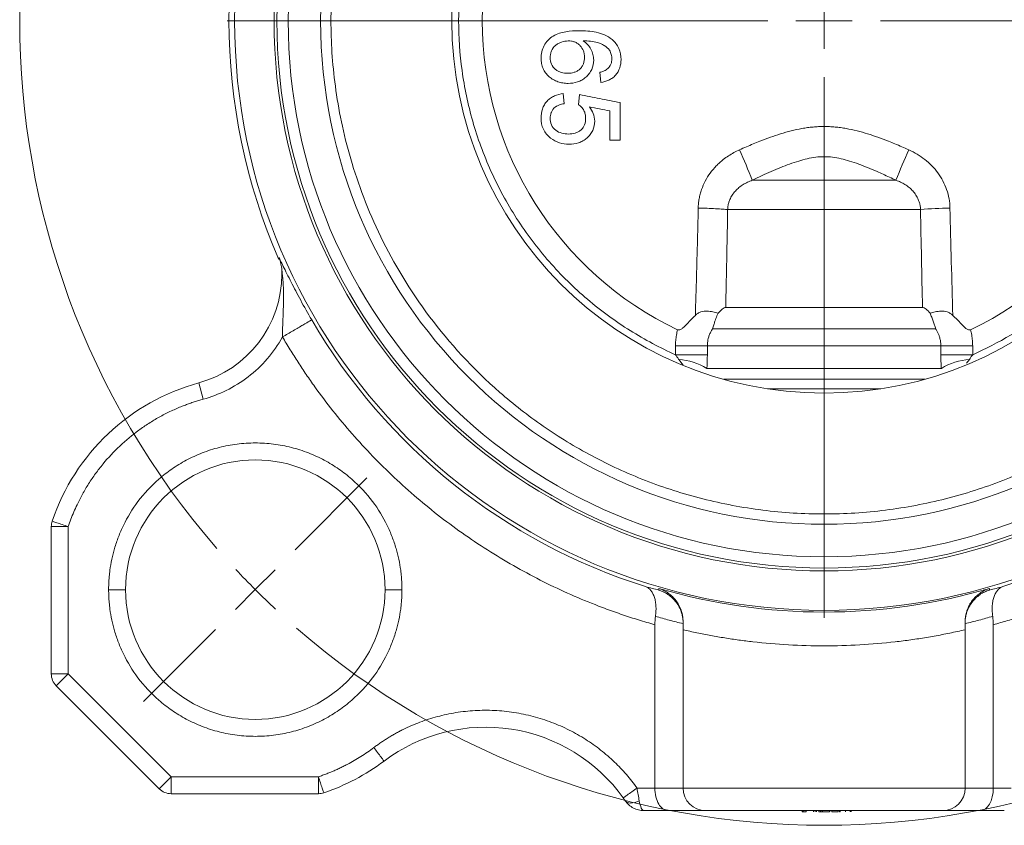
# Model space of a CAD drawing. Header units: millimetres. Extents: x 75 to 915, y -46 to 868.
# Tile 9 of 45: x 170 to 257, y 384 to 456. Entities that reach past the tile are written whole.
import ezdxf

# ---------------------------------------------------------------- set-up
doc = ezdxf.new("R2010")
doc.units = ezdxf.units.MM

# ---------------------------------------------------------------- blocks, each defined once
blk = doc.blocks.new('SW_CENTERMARKSYMBOL_2')
at = {"color": 0, "linetype": 'Continuous', "lineweight": 0}
for p, q in [((50.417, -50.417), (50.417, -47.917)), ((45.417, -50.417), (-2.5, -50.417)), ((50.417, -50.417), (47.917, -50.417)), ((50.417, -50.417), (50.417, -52.917)), ((50.417, -50.417), (52.917, -50.417)), ((55.417, -50.417), (103.333, -50.417)), ((50.417, -55.417), (50.417, -103.333)), ((3.536, -97.298), (9.899, -90.934)), ((0, -100.833), (1.768, -99.066)), ((0, -100.833), (-1.768, -102.601)), ((-3.536, -104.369), (-9.899, -110.733))]:
    blk.add_line(p, q, dxfattribs=at)
for start, end in [(139.01794, 220.98206), (222.99103, 225), (225, 227.00897), (229.01794, 310.98206)]:
    blk.add_arc((50.417, -50.417), 71.3, start, end, dxfattribs=at)

msp = doc.modelspace()

# ---------------------------------------------------------------- linework, layer by layer
at = {"color": 7, "linetype": 'Continuous', "lineweight": 15}
for p, q in [((221.537, 451.178), (221.627, 450.281)), ((218.396, 448.396), (218.307, 449.293)), ((219.743, 449.204), (219.653, 448.306)), ((222.435, 445.165), (223.332, 445.165)), ((247.794, 441.608), (235.049, 441.608)), ((232.873, 439.01), (249.971, 439.01)), ((193.352, 433.645), (193.353, 433.614)), ((250.145, 430.34), (232.699, 430.34)), ((251.31, 428.438), (231.534, 428.438)), ((231.074, 426.938), (228.252, 426.938)), ((228.252, 426.938), (228.252, 426.149)), ((231.074, 426.938), (251.77, 426.938)), ((231.074, 426.149), (231.074, 426.938)), ((251.77, 426.938), (251.77, 426.149)), ((254.592, 426.938), (251.77, 426.938)), ((254.592, 426.149), (254.592, 426.938)), ((228.252, 426.149), (231.074, 426.149)), ((251.816, 424.924), (231.028, 424.924)), ((185.995, 423.653), (186.391, 422.206)), ((236.425, 423.123), (246.419, 423.123)), ((172.922, 397.863), (172.922, 410.915)), ((172.922, 410.915), (174.422, 410.915)), ((174.422, 410.915), (174.422, 397.863)), ((226.761, 405.435), (226.759, 405.29)), ((256.085, 405.29), (256.083, 405.435)), ((226.422, 387.742), (226.422, 402.218)), ((228.922, 387.742), (228.922, 401.772)), ((253.922, 387.742), (253.922, 401.772)), ((256.422, 387.742), (256.422, 402.218)), ((174.422, 397.863), (172.922, 397.863)), ((173.361, 396.803), (174.422, 397.863)), ((174.422, 397.863), (183.543, 388.742)), ((182.483, 387.681), (173.361, 396.803)), ((183.543, 388.742), (182.483, 387.681)), ((183.543, 388.742), (196.595, 388.742)), ((183.543, 387.242), (183.543, 388.742)), ((196.595, 388.742), (196.595, 387.242)), ((224.839, 387.742), (226.422, 387.742)), ((226.422, 387.742), (228.922, 387.742)), ((228.922, 387.742), (253.922, 387.742)), ((253.922, 387.742), (256.422, 387.742)), ((256.422, 387.742), (258.005, 387.742)), ((196.595, 387.242), (183.543, 387.242)), ((227.577, 385.742), (225.449, 385.742)), ((230.922, 385.742), (227.577, 385.742)), ((251.922, 385.742), (230.922, 385.742)), ((239.475, 385.642), (239.475, 385.742)), ((239.475, 385.642), (239.565, 385.642)), ((239.565, 385.642), (239.565, 385.742)), ((239.565, 385.642), (239.843, 385.642)), ((239.843, 385.642), (239.843, 385.742)), ((240.496, 385.642), (240.496, 385.742)), ((240.623, 385.642), (240.623, 385.742)), ((240.746, 385.642), (240.746, 385.742)), ((240.961, 385.642), (240.961, 385.742)), ((240.961, 385.642), (241.096, 385.642)), ((241.096, 385.642), (241.096, 385.742)), ((241.12, 385.642), (241.12, 385.742)), ((241.12, 385.642), (241.285, 385.642)), ((241.285, 385.642), (241.285, 385.742)), ((241.285, 385.642), (241.9, 385.642)), ((241.9, 385.642), (241.9, 385.742)), ((241.943, 385.642), (241.943, 385.742)), ((242.097, 385.642), (242.097, 385.742)), ((242.097, 385.642), (242.1, 385.642)), ((242.1, 385.642), (242.1, 385.742)), ((242.1, 385.642), (242.677, 385.642)), ((242.677, 385.642), (242.677, 385.742)), ((242.788, 385.642), (242.788, 385.742)), ((242.788, 385.642), (242.857, 385.642)), ((242.857, 385.642), (242.857, 385.742)), ((243.309, 385.642), (243.309, 385.742)), ((243.741, 385.642), (243.741, 385.742)), ((243.808, 385.642), (243.808, 385.742)), ((255.267, 385.742), (251.922, 385.742)), ((257.395, 385.742), (255.267, 385.742))]:
    msp.add_line(p, q, dxfattribs=at)
at = {"color": 8, "linetype": 'Continuous', "lineweight": 15}
for p, q in [((228.924, 425.213), (228.532, 425.714)), ((254.312, 425.714), (254.055, 425.385)), ((250.35, 423.973), (232.494, 423.973))]:
    msp.add_line(p, q, dxfattribs=at)
at = {"color": 7, "linetype": 'Continuous', "lineweight": 15, "flags": 128}
for points in [[(251.77, 426.149), (251.958, 426.149), (252.208, 426.149), (252.513, 426.149), (252.867, 426.149), (253.262, 426.149), (253.687, 426.149), (254.134, 426.149), (254.592, 426.149)], [(223.799, 386.612), (223.878, 386.528), (223.986, 386.466), (224.119, 386.429), (224.275, 386.416), (224.448, 386.429), (224.636, 386.466), (224.834, 386.528), (225.037, 386.612)]]:
    msp.add_lwpolyline(points, dxfattribs=at)
at = {"color": 7, "linetype": 'Continuous', "lineweight": 15}
for radius in [52.25, 48.75, 48.5, 33]:
    msp.add_circle((241.422, 455.742), radius, dxfattribs=at)
for centre, radius, start, end in [((241.422, 455.742), 47.5, 0, 180), ((241.422, 455.742), 44.625, 0, 180), ((241.422, 455.742), 30.3, 115.37794, 244.62206), ((241.422, 455.742), 30.3, 295.37794, 64.62206), ((241.422, 455.742), 52.75, 156.34188, 203.65812), ((241.422, 455.742), 47.5, 180, 360), ((241.422, 455.742), 44.625, 180, 0), ((194.606, 426.158), 43.294, 20.90828, 24.77387), ((288.238, 426.158), 43.294, 155.22613, 159.09172), ((253.066, 404.566), 34.582, 90.8057, 95.13455), ((183.358, 433.299), 10, 285.28871, 0), ((183.358, 433.299), 10, 0, 1.98136), ((241.422, 455.742), 52.587, 210.27133, 252.48157), ((241.422, 455.742), 52.587, 287.51843, 329.72867), ((228.258, 420.509), 5.212, 57.89398, 86.97914), ((254.586, 420.509), 5.212, 93.02086, 122.10602), ((191.005, 405.325), 19, 105.28871, 161.37271), ((191.005, 405.325), 11.5, 0, 180), ((174.422, 410.915), 1.5, 161.37271, 180), ((191.005, 405.325), 11.5, 180, 0), ((241.422, 455.742), 52.4, 253.75244, 286.24756), ((174.422, 397.863), 1.5, 180, 225), ((211.422, 378.138), 15, 35.59633, 126.90511), ((191.005, 405.325), 19, 288.62729, 306.90511), ((183.543, 388.742), 1.5, 225, 270), ((230.922, 387.742), 2, 180, 270), ((251.922, 387.742), 2, 270, 0), ((196.595, 388.742), 1.5, 270, 288.62729)]:
    msp.add_arc(centre, radius, start, end, dxfattribs=at)
for centre, start_param, end_param in [((227.577, 387.742), 1.570796, 3.141593), ((255.267, 387.742), 3.141593, 4.712389)]:
    msp.add_ellipse(centre, major_axis=(0, 2), ratio=0.57735, start_param=start_param, end_param=end_param, dxfattribs=at)
for points, knots in [([(285.131, 455.742), (285.131, 457.563), (285.018, 459.499), (284.47, 463.589), (284.035, 465.743), (282.73, 470.218), (281.858, 472.541), (279.563, 477.25), (278.137, 479.636), (274.641, 484.298), (272.568, 486.574), (268.959, 489.723), (267.673, 490.729), (264.946, 492.618), (263.503, 493.502), (260.478, 495.115), (258.896, 495.845), (255.616, 497.119), (253.919, 497.665), (250.443, 498.547), (248.664, 498.885), (245.064, 499.337), (243.243, 499.451), (239.601, 499.451), (237.78, 499.337), (234.18, 498.885), (232.401, 498.547), (228.925, 497.665), (227.228, 497.119), (223.948, 495.845), (222.366, 495.115), (219.341, 493.502), (217.898, 492.618), (215.171, 490.729), (213.885, 489.723), (210.276, 486.574), (208.203, 484.298), (204.707, 479.636), (203.281, 477.25), (200.986, 472.541), (200.114, 470.218), (198.809, 465.743), (198.374, 463.589), (197.826, 459.499), (197.713, 457.563), (197.713, 455.742)], [0, 0, 0, 0, 0.0625, 0.0625, 0.125, 0.125, 0.1875, 0.1875, 0.25, 0.25, 0.3125, 0.3125, 0.34375, 0.34375, 0.375, 0.375, 0.40625, 0.40625, 0.4375, 0.4375, 0.46875, 0.46875, 0.5, 0.5, 0.53125, 0.53125, 0.5625, 0.5625, 0.59375, 0.59375, 0.625, 0.625, 0.65625, 0.65625, 0.6875, 0.6875, 0.75, 0.75, 0.8125, 0.8125, 0.875, 0.875, 0.9375, 0.9375, 1, 1, 1, 1]), ([(209.031, 455.742), (209.031, 457.188), (209.128, 458.666), (209.538, 461.646), (209.851, 463.149), (210.703, 466.132), (211.242, 467.612), (212.544, 470.499), (213.306, 471.905), (215.035, 474.596), (216.002, 475.88), (218.107, 478.284), (219.245, 479.404), (221.652, 481.449), (222.92, 482.374), (225.537, 484.013), (226.886, 484.727), (228.252, 485.335)], [0, 0, 0, 0, 0.125, 0.125, 0.25, 0.25, 0.375, 0.375, 0.5, 0.5, 0.625, 0.625, 0.75, 0.75, 0.875, 0.875, 1, 1, 1, 1]), ([(254.592, 485.335), (255.718, 484.834), (256.858, 484.25), (259.135, 482.893), (260.272, 482.121), (262.504, 480.375), (263.598, 479.399), (265.697, 477.241), (266.701, 476.057), (268.564, 473.491), (269.424, 472.107), (270.946, 469.168), (271.608, 467.612), (272.69, 464.371), (273.108, 462.686), (273.67, 459.248), (273.813, 457.495), (273.813, 453.989), (273.67, 452.236), (273.108, 448.798), (272.69, 447.113), (271.608, 443.872), (270.946, 442.316), (269.424, 439.377), (268.564, 437.994), (266.701, 435.427), (265.697, 434.243), (263.598, 432.085), (262.504, 431.11), (260.272, 429.363), (259.135, 428.591), (256.858, 427.235), (255.718, 426.65), (254.592, 426.149)], [0, 0, 0, 0, 0.0625, 0.0625, 0.125, 0.125, 0.1875, 0.1875, 0.25, 0.25, 0.3125, 0.3125, 0.375, 0.375, 0.4375, 0.4375, 0.5, 0.5, 0.5625, 0.5625, 0.625, 0.625, 0.6875, 0.6875, 0.75, 0.75, 0.8125, 0.8125, 0.875, 0.875, 0.9375, 0.9375, 1, 1, 1, 1]), ([(196.797, 455.742), (196.748, 455.742), (196.68, 455.742), (196.493, 455.742), (196.374, 455.742), (196.08, 455.742), (195.904, 455.742), (195.521, 455.742), (195.314, 455.742), (194.917, 455.742), (194.727, 455.742), (194.406, 455.742), (194.276, 455.742), (194.081, 455.742), (194.016, 455.742), (193.937, 455.742), (193.922, 455.742), (193.922, 455.742)], [0, 0, 0, 0, 0.125, 0.125, 0.25, 0.25, 0.375, 0.375, 0.5, 0.5, 0.625, 0.625, 0.75, 0.75, 0.875, 0.875, 1, 1, 1, 1]), ([(196.797, 455.742), (196.87, 455.742), (196.999, 455.742), (197.332, 455.742), (197.531, 455.742), (197.713, 455.742)], [0, 0, 0, 0, 0.5, 0.5, 1, 1, 1, 1]), ([(197.713, 455.742), (197.713, 453.921), (197.826, 451.985), (198.374, 447.895), (198.809, 445.742), (200.114, 441.266), (200.986, 438.943), (203.281, 434.234), (204.707, 431.848), (208.203, 427.186), (210.276, 424.911), (213.885, 421.761), (215.171, 420.755), (217.898, 418.866), (219.341, 417.982), (222.366, 416.369), (223.948, 415.64), (227.228, 414.365), (228.925, 413.82), (232.401, 412.937), (234.18, 412.599), (237.78, 412.148), (239.601, 412.033), (243.243, 412.033), (245.064, 412.148), (248.664, 412.599), (250.443, 412.937), (253.919, 413.82), (255.616, 414.365), (258.896, 415.64), (260.478, 416.369), (263.503, 417.982), (264.946, 418.866), (267.673, 420.755), (268.959, 421.761), (272.568, 424.911), (274.641, 427.186), (278.137, 431.848), (279.563, 434.234), (281.858, 438.943), (282.73, 441.266), (284.035, 445.742), (284.47, 447.895), (285.018, 451.985), (285.131, 453.921), (285.131, 455.742)], [0, 0, 0, 0, 0.0625, 0.0625, 0.125, 0.125, 0.1875, 0.1875, 0.25, 0.25, 0.3125, 0.3125, 0.34375, 0.34375, 0.375, 0.375, 0.40625, 0.40625, 0.4375, 0.4375, 0.46875, 0.46875, 0.5, 0.5, 0.53125, 0.53125, 0.5625, 0.5625, 0.59375, 0.59375, 0.625, 0.625, 0.65625, 0.65625, 0.6875, 0.6875, 0.75, 0.75, 0.8125, 0.8125, 0.875, 0.875, 0.9375, 0.9375, 1, 1, 1, 1]), ([(228.252, 426.149), (226.886, 426.757), (225.537, 427.471), (222.92, 429.11), (221.652, 430.035), (219.245, 432.08), (218.107, 433.2), (216.002, 435.604), (215.035, 436.888), (213.306, 439.579), (212.544, 440.986), (211.242, 443.872), (210.703, 445.352), (209.851, 448.335), (209.538, 449.838), (209.128, 452.818), (209.031, 454.296), (209.031, 455.742)], [0, 0, 0, 0, 0.125, 0.125, 0.25, 0.25, 0.375, 0.375, 0.5, 0.5, 0.625, 0.625, 0.75, 0.75, 0.875, 0.875, 1, 1, 1, 1]), ([(219.699, 454.857), (219.306, 454.852), (218.915, 454.836), (218.144, 454.707), (217.759, 454.589), (217.248, 454.289), (217.091, 454.165), (216.819, 453.883), (216.7, 453.721), (216.513, 453.374), (216.446, 453.187), (216.359, 452.799), (216.338, 452.602), (216.332, 452.404)], [0, 0, 0, 0, 0.25, 0.25, 0.5, 0.5, 0.625, 0.625, 0.75, 0.75, 0.875, 0.875, 1, 1, 1, 1]), ([(222.627, 454.095), (222.424, 454.257), (222.202, 454.387), (221.73, 454.593), (221.481, 454.668), (220.731, 454.828), (220.214, 454.855), (219.699, 454.857)], [0, 0, 0, 0, 0.25, 0.25, 0.5, 0.5, 1, 1, 1, 1]), ([(217.14, 452.472), (217.143, 452.575), (217.152, 452.676), (217.189, 452.876), (217.217, 452.976), (217.338, 453.257), (217.463, 453.425), (217.695, 453.622), (217.78, 453.68), (217.958, 453.779), (218.05, 453.82), (218.338, 453.918), (218.541, 453.953), (218.746, 453.96)], [0, 0, 0, 0, 0.125, 0.125, 0.25, 0.25, 0.5, 0.5, 0.625, 0.625, 0.75, 0.75, 1, 1, 1, 1]), ([(218.746, 453.96), (218.841, 453.958), (218.936, 453.952), (219.124, 453.922), (219.217, 453.897), (219.396, 453.829), (219.481, 453.786), (219.64, 453.68), (219.715, 453.618), (219.914, 453.413), (220.021, 453.249), (220.125, 452.983), (220.15, 452.888), (220.182, 452.699), (220.19, 452.604), (220.191, 452.507)], [0, 0, 0, 0, 0.125, 0.125, 0.25, 0.25, 0.375, 0.375, 0.5, 0.5, 0.75, 0.75, 0.875, 0.875, 1, 1, 1, 1]), ([(220.999, 452.259), (220.994, 452.428), (220.973, 452.594), (220.895, 452.919), (220.837, 453.08), (220.679, 453.376), (220.578, 453.51), (220.344, 453.754), (220.214, 453.862), (220.076, 453.96)], [0, 0, 0, 0, 0.25, 0.25, 0.5, 0.5, 0.75, 0.75, 1, 1, 1, 1]), ([(220.076, 453.96), (220.291, 453.956), (220.505, 453.949), (220.931, 453.908), (221.144, 453.873), (221.452, 453.786), (221.552, 453.75), (221.746, 453.661), (221.842, 453.609), (222.11, 453.433), (222.269, 453.291), (222.407, 453.124)], [0, 0, 0, 0, 0.25, 0.25, 0.5, 0.5, 0.625, 0.625, 0.75, 0.75, 1, 1, 1, 1]), ([(223.422, 452.301), (223.413, 452.641), (223.365, 452.982), (223.166, 453.446), (223.077, 453.593), (222.871, 453.86), (222.754, 453.982), (222.627, 454.095)], [0, 0, 0, 0, 0.5, 0.5, 0.75, 0.75, 1, 1, 1, 1]), ([(222.407, 453.124), (222.471, 453.007), (222.527, 452.885), (222.58, 452.691), (222.594, 452.625), (222.61, 452.493), (222.612, 452.427), (222.614, 452.36)], [0, 0, 0, 0, 0.5, 0.5, 0.75, 0.75, 1, 1, 1, 1]), ([(216.332, 452.404), (216.334, 452.25), (216.35, 452.099), (216.41, 451.803), (216.454, 451.656), (216.572, 451.375), (216.644, 451.242), (216.821, 450.994), (216.926, 450.88), (217.157, 450.685), (217.284, 450.598), (217.549, 450.449), (217.687, 450.388), (217.972, 450.288), (218.122, 450.253), (218.423, 450.207), (218.575, 450.196), (218.727, 450.191)], [0, 0, 0, 0, 0.125, 0.125, 0.25, 0.25, 0.375, 0.375, 0.5, 0.5, 0.625, 0.625, 0.75, 0.75, 0.875, 0.875, 1, 1, 1, 1]), ([(218.699, 451.088), (218.504, 451.091), (218.311, 451.109), (218.032, 451.19), (217.939, 451.226), (217.764, 451.316), (217.683, 451.37), (217.456, 451.558), (217.333, 451.717), (217.173, 452.077), (217.145, 452.274), (217.14, 452.472)], [0, 0, 0, 0, 0.25, 0.25, 0.375, 0.375, 0.5, 0.5, 0.75, 0.75, 1, 1, 1, 1]), ([(220.191, 452.507), (220.188, 452.312), (220.157, 452.119), (220.057, 451.845), (220.015, 451.758), (219.909, 451.594), (219.847, 451.519), (219.705, 451.389), (219.625, 451.332), (219.455, 451.239), (219.365, 451.202), (219.088, 451.116), (218.894, 451.091), (218.699, 451.088)], [0, 0, 0, 0, 0.25, 0.25, 0.375, 0.375, 0.5, 0.5, 0.625, 0.625, 0.75, 0.75, 1, 1, 1, 1]), ([(218.727, 450.191), (219.013, 450.197), (219.295, 450.228), (219.701, 450.361), (219.835, 450.421), (220.082, 450.563), (220.199, 450.646), (220.414, 450.837), (220.513, 450.942), (220.686, 451.169), (220.762, 451.293), (220.944, 451.684), (220.991, 451.97), (220.999, 452.259)], [0, 0, 0, 0, 0.25, 0.25, 0.375, 0.375, 0.5, 0.5, 0.625, 0.625, 0.75, 0.75, 1, 1, 1, 1]), ([(221.627, 450.281), (221.874, 450.317), (222.112, 450.382), (222.449, 450.536), (222.56, 450.599), (222.763, 450.743), (222.856, 450.825), (223.107, 451.105), (223.228, 451.329), (223.382, 451.803), (223.418, 452.05), (223.422, 452.301)], [0, 0, 0, 0, 0.25, 0.25, 0.375, 0.375, 0.5, 0.5, 0.75, 0.75, 1, 1, 1, 1]), ([(222.614, 452.36), (222.612, 452.28), (222.606, 452.2), (222.578, 452.042), (222.556, 451.965), (222.495, 451.819), (222.456, 451.748), (222.365, 451.618), (222.311, 451.559), (222.255, 451.502)], [0, 0, 0, 0, 0.25, 0.25, 0.5, 0.5, 0.75, 0.75, 1, 1, 1, 1]), ([(222.255, 451.502), (222.152, 451.418), (222.039, 451.348), (221.794, 451.245), (221.666, 451.21), (221.537, 451.178)], [0, 0, 0, 0, 0.5, 0.5, 1, 1, 1, 1]), ([(218.307, 449.293), (218.036, 449.263), (217.775, 449.198), (217.403, 449.032), (217.283, 448.965), (217.062, 448.81), (216.959, 448.721), (216.775, 448.519), (216.694, 448.41), (216.556, 448.177), (216.499, 448.052), (216.368, 447.666), (216.338, 447.392), (216.332, 447.118)], [0, 0, 0, 0, 0.25, 0.25, 0.375, 0.375, 0.5, 0.5, 0.625, 0.625, 0.75, 0.75, 1, 1, 1, 1]), ([(219.743, 449.204), (220.341, 449.084), (221.537, 448.845), (222.734, 448.605), (223.332, 448.486)], [0, 0, 0, 0, 0.4999992, 1, 1, 1, 1]), ([(217.14, 447.113), (217.145, 447.28), (217.171, 447.442), (217.256, 447.678), (217.292, 447.753), (217.381, 447.893), (217.435, 447.958), (217.617, 448.125), (217.764, 448.208), (218.071, 448.328), (218.233, 448.367), (218.396, 448.396)], [0, 0, 0, 0, 0.25, 0.25, 0.375, 0.375, 0.5, 0.5, 0.75, 0.75, 1, 1, 1, 1]), ([(219.653, 448.306), (219.75, 448.239), (219.841, 448.164), (220.003, 447.994), (220.075, 447.898), (220.185, 447.691), (220.222, 447.576), (220.268, 447.345), (220.277, 447.227), (220.281, 447.109)], [0, 0, 0, 0, 0.25, 0.25, 0.5, 0.5, 0.75, 0.75, 1, 1, 1, 1]), ([(222.435, 447.752), (222.133, 447.812), (221.528, 447.93), (220.924, 448.049), (220.622, 448.108)], [0, 0, 0, 0, 0.5, 1, 1, 1, 1]), ([(221.089, 446.86), (221.084, 447.088), (221.044, 447.314), (220.881, 447.733), (220.758, 447.927), (220.622, 448.108)], [0, 0, 0, 0, 0.5, 0.5, 1, 1, 1, 1]), ([(222.435, 445.165), (222.435, 445.596), (222.435, 446.459), (222.435, 447.321), (222.435, 447.752)], [0, 0, 0, 0, 0.5, 1, 1, 1, 1]), ([(223.332, 448.486), (223.332, 447.932), (223.332, 446.825), (223.332, 445.719), (223.332, 445.165)], [0, 0, 0, 0, 0.5, 1, 1, 1, 1]), ([(216.332, 447.118), (216.34, 446.776), (216.392, 446.433), (216.61, 445.972), (216.706, 445.828), (216.925, 445.568), (217.049, 445.45), (217.182, 445.342)], [0, 0, 0, 0, 0.5, 0.5, 0.75, 0.75, 1, 1, 1, 1]), ([(218.769, 445.704), (218.567, 445.707), (218.368, 445.729), (217.981, 445.833), (217.791, 445.919), (217.47, 446.168), (217.336, 446.329), (217.173, 446.703), (217.145, 446.908), (217.14, 447.113)], [0, 0, 0, 0, 0.25, 0.25, 0.5, 0.5, 0.75, 0.75, 1, 1, 1, 1]), ([(220.281, 447.109), (220.276, 446.912), (220.257, 446.718), (220.159, 446.438), (220.116, 446.351), (220.007, 446.188), (219.941, 446.113), (219.792, 445.987), (219.708, 445.933), (219.535, 445.845), (219.444, 445.81), (219.161, 445.73), (218.966, 445.707), (218.769, 445.704)], [0, 0, 0, 0, 0.25, 0.25, 0.375, 0.375, 0.5, 0.5, 0.625, 0.625, 0.75, 0.75, 1, 1, 1, 1]), ([(218.823, 444.806), (219.108, 444.814), (219.389, 444.843), (219.794, 444.975), (219.927, 445.033), (220.174, 445.174), (220.29, 445.256), (220.507, 445.444), (220.606, 445.549), (220.778, 445.774), (220.854, 445.897), (221.035, 446.288), (221.081, 446.573), (221.089, 446.86)], [0, 0, 0, 0, 0.25, 0.25, 0.375, 0.375, 0.5, 0.5, 0.625, 0.625, 0.75, 0.75, 1, 1, 1, 1]), ([(233.916, 444.3), (234.124, 444.392), (234.531, 444.573), (235.133, 444.827), (235.839, 445.114), (236.642, 445.418), (237.568, 445.73), (238.499, 445.995), (239.3, 446.171), (239.949, 446.274), (240.44, 446.33), (240.931, 446.366), (241.258, 446.371), (241.422, 446.373)], [0, 0, 0, 0, 0.087144, 0.170385, 0.249851, 0.378544, 0.498897, 0.62345, 0.748557, 0.812085, 0.874657, 0.937491, 1, 1, 1, 1]), ([(248.928, 444.3), (248.72, 444.392), (248.312, 444.573), (247.711, 444.828), (247.004, 445.114), (246.2, 445.419), (245.273, 445.731), (244.34, 445.997), (243.538, 446.172), (242.889, 446.275), (242.4, 446.331), (241.911, 446.366), (241.585, 446.371), (241.422, 446.373)], [0, 0, 0, 0, 0.087184, 0.170461, 0.249961, 0.378802, 0.499286, 0.624078, 0.749521, 0.812809, 0.875152, 0.937737, 1, 1, 1, 1]), ([(217.182, 445.342), (217.418, 445.166), (217.679, 445.021), (218.234, 444.846), (218.529, 444.812), (218.823, 444.806)], [0, 0, 0, 0, 0.5, 0.5, 1, 1, 1, 1]), ([(230.264, 439.145), (230.267, 439.215), (230.271, 439.355), (230.289, 439.563), (230.314, 439.769), (230.358, 440.043), (230.432, 440.381), (230.594, 440.913), (230.87, 441.551), (231.312, 442.26), (231.763, 442.793), (232.164, 443.177), (232.521, 443.478), (232.938, 443.776), (233.417, 444.063), (233.751, 444.221), (233.916, 444.3)], [0, 0, 0, 0, 0.0315276, 0.0628334, 0.0939606, 0.124952, 0.1876884, 0.2495536, 0.3747362, 0.4991866, 0.6245027, 0.6873297, 0.7490785, 0.8343156, 0.9177576, 1, 1, 1, 1]), ([(252.58, 439.145), (252.567, 439.707), (252.468, 440.253), (252.193, 441.047), (252.08, 441.305), (251.822, 441.796), (251.675, 442.03), (251.349, 442.477), (251.168, 442.691), (250.776, 443.092), (250.569, 443.277), (249.916, 443.788), (249.441, 444.07), (248.928, 444.3)], [0, 0, 0, 0, 0.25, 0.25, 0.375, 0.375, 0.5, 0.5, 0.625, 0.625, 0.75, 0.75, 1, 1, 1, 1]), ([(247.794, 441.608), (247.599, 441.701), (247.218, 441.881), (246.66, 442.137), (246.016, 442.424), (245.299, 442.728), (244.486, 443.045), (243.705, 443.313), (242.93, 443.526), (242.177, 443.665), (241.671, 443.698), (241.175, 443.698), (240.668, 443.665), (239.915, 443.526), (239.142, 443.314), (238.362, 443.047), (237.55, 442.73), (236.739, 442.386), (235.897, 442.008), (235.34, 441.745), (235.049, 441.608)], [0, 0, 0, 0, 0.048003, 0.093388, 0.136187, 0.204428, 0.266434, 0.330181, 0.388031, 0.445027, 0.499852, 0.500001, 0.554908, 0.611965, 0.669634, 0.733168, 0.795188, 0.863457, 0.928783, 1, 1, 1, 1]), ([(235.049, 441.608), (234.979, 441.582), (234.838, 441.53), (234.633, 441.439), (234.435, 441.338), (234.178, 441.189), (233.875, 440.972), (233.548, 440.66), (233.272, 440.303), (233.081, 439.944), (232.963, 439.61), (232.894, 439.313), (232.88, 439.111), (232.873, 439.01)], [0, 0, 0, 0, 0.063939, 0.127048, 0.189403, 0.251073, 0.377396, 0.500826, 0.626846, 0.750398, 0.834382, 0.917582, 1, 1, 1, 1]), ([(249.971, 439.01), (249.968, 439.06), (249.963, 439.161), (249.943, 439.312), (249.915, 439.462), (249.877, 439.61), (249.83, 439.756), (249.738, 439.992), (249.569, 440.307), (249.292, 440.666), (248.962, 440.977), (248.599, 441.235), (248.207, 441.449), (247.933, 441.555), (247.794, 441.608)], [0, 0, 0, 0, 0.0412326, 0.0826617, 0.1242873, 0.1661094, 0.2081281, 0.2503443, 0.3746666, 0.5014919, 0.6250077, 0.7514234, 0.8742237, 1, 1, 1, 1]), ([(230.009, 429.633), (230.022, 430.036), (230.046, 430.828), (230.092, 432.413), (230.148, 434.387), (230.199, 436.378), (230.238, 437.964), (230.256, 438.757), (230.264, 439.145)], [0, 0, 0, 0, 0.12741, 0.249994, 0.499989, 0.749994, 0.877745, 1, 1, 1, 1]), ([(232.873, 439.01), (232.76, 439.023), (232.612, 439.037), (232.252, 439.064), (232.039, 439.077), (231.571, 439.101), (231.315, 439.112), (230.791, 439.131), (230.523, 439.139), (230.264, 439.145)], [0, 0, 0, 0, 0.25, 0.25, 0.5, 0.5, 0.75, 0.75, 1, 1, 1, 1]), ([(232.873, 439.01), (232.861, 438.293), (232.836, 436.854), (232.793, 434.692), (232.748, 432.519), (232.715, 431.068), (232.699, 430.34)], [0, 0, 0, 0, 0.248134, 0.497508, 0.748128, 1, 1, 1, 1]), ([(193.105, 434.737), (193.105, 434.747), (193.116, 434.731), (193.158, 434.654), (193.188, 434.594), (193.259, 434.451), (193.3, 434.366), (193.389, 434.182), (193.437, 434.083), (193.587, 433.774), (193.696, 433.55), (193.929, 433.078), (194.053, 432.831), (194.439, 432.072), (194.719, 431.536), (195.337, 430.4), (195.662, 429.822), (196.006, 429.233)], [0, 0, 0, 0, 0.0625, 0.0625, 0.125, 0.125, 0.1875, 0.1875, 0.25, 0.25, 0.375, 0.375, 0.5, 0.5, 0.75, 0.75, 1, 1, 1, 1]), ([(193.105, 434.737), (193.105, 434.71), (193.106, 434.654), (193.105, 434.601), (193.105, 434.575)], [0, 0, 0, 0, 0.491731, 1, 1, 1, 1]), ([(193.401, 433.299), (193.396, 433.343), (193.386, 433.422), (193.374, 433.516), (193.365, 433.58), (193.358, 433.623), (193.353, 433.653), (193.353, 433.647), (193.352, 433.645)], [0, 0, 0, 0, 0.276735, 0.500288, 0.636556, 0.750769, 0.880987, 1, 1, 1, 1]), ([(193.415, 427.721), (193.415, 427.797), (193.415, 427.952), (193.418, 428.191), (193.425, 428.468), (193.435, 428.788), (193.453, 429.259), (193.479, 429.85), (193.502, 430.551), (193.51, 431.133), (193.507, 431.597), (193.496, 432.059), (193.476, 432.465), (193.45, 432.805), (193.435, 432.978), (193.419, 433.141), (193.406, 433.25), (193.401, 433.299)], [0, 0, 0, 0, 0.0395832, 0.0813582, 0.1252608, 0.1855065, 0.2500126, 0.3747885, 0.4997225, 0.6247854, 0.6873172, 0.7498562, 0.874876, 0.9082762, 0.9374363, 0.971454, 1, 1, 1, 1]), ([(232.02, 429.822), (232.143, 429.964), (232.264, 430.091), (232.44, 430.233), (232.496, 430.271), (232.603, 430.325), (232.654, 430.34), (232.699, 430.34)], [0, 0, 0, 0, 0.5, 0.5, 0.75, 0.75, 1, 1, 1, 1]), ([(250.145, 430.34), (250.19, 430.34), (250.24, 430.326), (250.347, 430.272), (250.405, 430.233), (250.579, 430.092), (250.701, 429.964), (250.824, 429.822)], [0, 0, 0, 0, 0.25, 0.25, 0.5, 0.5, 1, 1, 1, 1]), ([(228.436, 428.366), (228.476, 428.347), (228.521, 428.34), (228.608, 428.347), (228.651, 428.36), (228.77, 428.414), (228.841, 428.467), (229.04, 428.634), (229.159, 428.761), (229.518, 429.141), (229.755, 429.395), (230.009, 429.633)], [0, 0, 0, 0, 0.0625, 0.0625, 0.125, 0.125, 0.25, 0.25, 0.5, 0.5, 1, 1, 1, 1]), ([(232.02, 429.822), (231.883, 429.867), (231.733, 429.911), (231.411, 429.98), (231.236, 430.007), (230.875, 430.015), (230.684, 429.996), (230.412, 429.903), (230.323, 429.861), (230.158, 429.759), (230.081, 429.7), (230.009, 429.633)], [0, 0, 0, 0, 0.25, 0.25, 0.5, 0.5, 0.75, 0.75, 0.875, 0.875, 1, 1, 1, 1]), ([(232.02, 429.822), (231.989, 429.746), (231.925, 429.589), (231.835, 429.355), (231.738, 429.086), (231.635, 428.779), (231.569, 428.555), (231.534, 428.438)], [0, 0, 0, 0, 0.160497, 0.327111, 0.500038, 0.738863, 1, 1, 1, 1]), ([(252.835, 429.633), (252.763, 429.7), (252.686, 429.76), (252.521, 429.861), (252.431, 429.903), (252.16, 429.996), (251.968, 430.015), (251.608, 430.007), (251.433, 429.98), (251.111, 429.911), (250.961, 429.867), (250.824, 429.822)], [0, 0, 0, 0, 0.125, 0.125, 0.25, 0.25, 0.5, 0.5, 0.75, 0.75, 1, 1, 1, 1]), ([(251.31, 428.438), (251.293, 428.497), (251.261, 428.608), (251.207, 428.779), (251.153, 428.947), (251.072, 429.183), (250.966, 429.472), (250.869, 429.71), (250.824, 429.822)], [0, 0, 0, 0, 0.131088, 0.25002, 0.378669, 0.50004, 0.764298, 1, 1, 1, 1]), ([(254.408, 428.366), (254.368, 428.347), (254.323, 428.34), (254.236, 428.347), (254.193, 428.36), (254.074, 428.414), (254.003, 428.467), (253.804, 428.634), (253.685, 428.761), (253.326, 429.141), (253.089, 429.395), (252.835, 429.633)], [0, 0, 0, 0, 0.0625, 0.0625, 0.125, 0.125, 0.25, 0.25, 0.5, 0.5, 1, 1, 1, 1]), ([(196.006, 429.233), (195.999, 429.23), (195.938, 429.194), (195.678, 429.042), (195.479, 428.926), (194.975, 428.632), (194.672, 428.455), (194.042, 428.088), (193.717, 427.898), (193.415, 427.721)], [0, 0, 0, 0, 0.25, 0.25, 0.5, 0.5, 0.75, 0.75, 1, 1, 1, 1]), ([(193.415, 427.721), (193.035, 427.036), (192.582, 426.385), (191.554, 425.193), (190.98, 424.652), (189.752, 423.709), (189.099, 423.306), (187.759, 422.648), (187.073, 422.392), (186.391, 422.206)], [0, 0, 0, 0, 0.25, 0.25, 0.5, 0.5, 0.75, 0.75, 1, 1, 1, 1]), ([(226.422, 402.218), (226.181, 402.287), (225.699, 402.424), (224.98, 402.642), (224.264, 402.869), (223.551, 403.106), (222.841, 403.352), (222.134, 403.608), (220.834, 404.099), (218.959, 404.874), (216.538, 406.013), (214.167, 407.272), (211.075, 409.11), (207.378, 411.69), (203.95, 414.617), (201.392, 417.144), (199.577, 419.12), (197.865, 421.174), (196.53, 422.942), (195.517, 424.387), (194.789, 425.481), (194.086, 426.591), (193.639, 427.345), (193.415, 427.721)], [0, 0, 0, 0, 0.017584, 0.03516, 0.052731, 0.070302, 0.087875, 0.105453, 0.123039, 0.185402, 0.247776, 0.310719, 0.373674, 0.500115, 0.626541, 0.689461, 0.752394, 0.814721, 0.87706, 0.907801, 0.938527, 0.969254, 1, 1, 1, 1]), ([(228.252, 426.938), (228.253, 427.019), (228.255, 427.179), (228.271, 427.419), (228.297, 427.658), (228.332, 427.895), (228.378, 428.132), (228.416, 428.288), (228.436, 428.366)], [0, 0, 0, 0, 0.167008, 0.333476, 0.499705, 0.666001, 0.832665, 1, 1, 1, 1]), ([(231.534, 428.438), (231.506, 428.394), (231.449, 428.305), (231.372, 428.166), (231.304, 428.023), (231.244, 427.876), (231.181, 427.692), (231.124, 427.469), (231.082, 427.205), (231.077, 427.027), (231.074, 426.938)], [0, 0, 0, 0, 0.099812, 0.199618, 0.299383, 0.399067, 0.498629, 0.665759, 0.832966, 1, 1, 1, 1]), ([(251.77, 426.938), (251.769, 426.991), (251.767, 427.097), (251.752, 427.255), (251.728, 427.412), (251.695, 427.568), (251.644, 427.755), (251.565, 427.972), (251.451, 428.213), (251.357, 428.363), (251.31, 428.438)], [0, 0, 0, 0, 0.099539, 0.199175, 0.298853, 0.398522, 0.498129, 0.665213, 0.832564, 1, 1, 1, 1]), ([(254.408, 428.366), (254.428, 428.288), (254.466, 428.132), (254.512, 427.895), (254.547, 427.658), (254.573, 427.419), (254.589, 427.179), (254.591, 427.019), (254.592, 426.938)], [0, 0, 0, 0, 0.167325, 0.333983, 0.500277, 0.666508, 0.832982, 1, 1, 1, 1]), ([(289.429, 427.721), (289.302, 427.506), (289.048, 427.074), (288.655, 426.434), (288.256, 425.799), (287.847, 425.169), (287.43, 424.545), (287.004, 423.926), (286.201, 422.793), (284.979, 421.174), (283.267, 419.12), (281.452, 417.144), (278.894, 414.617), (275.466, 411.69), (271.769, 409.11), (268.677, 407.272), (266.306, 406.013), (263.885, 404.874), (261.836, 404.027), (260.182, 403.412), (258.938, 402.983), (257.686, 402.582), (256.843, 402.34), (256.422, 402.218)], [0, 0, 0, 0, 0.0175696, 0.0351317, 0.0526896, 0.0702463, 0.0878051, 0.1053693, 0.122942, 0.1852684, 0.2476074, 0.3105278, 0.3734611, 0.4998872, 0.6263281, 0.6892704, 0.7522255, 0.8145876, 0.8769624, 0.9077281, 0.9384781, 0.9692296, 1, 1, 1, 1]), ([(228.532, 425.714), (228.514, 425.747), (228.477, 425.816), (228.411, 425.921), (228.337, 426.034), (228.281, 426.109), (228.252, 426.149)], [0, 0, 0, 0, 0.218894, 0.458414, 0.718745, 1, 1, 1, 1]), ([(251.816, 424.924), (251.811, 424.989), (251.801, 425.121), (251.79, 425.321), (251.781, 425.524), (251.774, 425.73), (251.77, 425.938), (251.77, 426.078), (251.77, 426.149)], [0, 0, 0, 0, 0.163127, 0.327324, 0.492855, 0.659979, 0.828946, 1, 1, 1, 1]), ([(254.592, 426.149), (254.536, 426.073), (254.434, 425.932), (254.35, 425.782), (254.312, 425.714)], [0, 0, 0, 0, 0.542571, 1, 1, 1, 1]), ([(186.391, 422.206), (186.257, 422.168), (185.989, 422.093), (185.591, 421.969), (185.197, 421.835), (184.805, 421.692), (184.215, 421.46), (183.438, 421.117), (182.485, 420.624), (181.56, 420.071), (180.364, 419.252), (178.965, 418.088), (177.722, 416.759), (176.835, 415.613), (176.229, 414.722), (175.682, 413.8), (175.251, 412.961), (174.914, 412.215), (174.652, 411.571), (174.499, 411.134), (174.422, 410.915)], [0, 0, 0, 0, 0.024357, 0.048696, 0.07303, 0.097374, 0.121741, 0.183976, 0.246241, 0.309435, 0.372662, 0.500003, 0.627343, 0.690538, 0.753764, 0.815998, 0.878264, 0.918846, 0.959404, 1, 1, 1, 1]), ([(178.005, 405.325), (178.006, 405.441), (178.008, 405.672), (178.022, 406.017), (178.045, 406.363), (178.077, 406.707), (178.144, 407.261), (178.275, 408.018), (178.524, 409.009), (178.864, 410.016), (179.487, 411.445), (180.587, 413.246), (182.105, 414.88), (183.601, 416.045), (184.887, 416.829), (186.295, 417.476), (187.805, 417.959), (189.387, 418.258), (191.005, 418.359), (192.624, 418.258), (194.205, 417.959), (195.715, 417.476), (197.124, 416.829), (198.409, 416.045), (199.905, 414.88), (201.423, 413.246), (202.523, 411.445), (203.146, 410.016), (203.487, 409.009), (203.736, 408.019), (203.88, 407.185), (203.958, 406.478), (203.998, 405.902), (204.003, 405.518), (204.005, 405.325)], [0, 0, 0, 0, 0.008486, 0.016964, 0.02544, 0.03392, 0.04241, 0.066394, 0.090391, 0.117422, 0.144466, 0.204869, 0.271564, 0.30715, 0.344022, 0.38199, 0.420825, 0.46026, 0.500001, 0.539743, 0.579177, 0.618012, 0.65598, 0.692852, 0.728438, 0.795133, 0.855536, 0.882568, 0.909612, 0.933596, 0.957593, 0.97173, 0.985857, 1, 1, 1, 1]), ([(174.422, 410.915), (174.254, 410.972), (174.074, 411.032), (173.724, 411.15), (173.556, 411.207), (173.278, 411.301), (173.17, 411.337), (173.031, 411.384), (173.001, 411.394), (173.001, 411.394)], [0, 0, 0, 0, 0.25, 0.25, 0.5, 0.5, 0.75, 0.75, 1, 1, 1, 1]), ([(204.005, 405.325), (204.004, 405.21), (204.003, 404.979), (203.988, 404.633), (203.965, 404.288), (203.933, 403.943), (203.867, 403.39), (203.736, 402.632), (203.487, 401.642), (203.146, 400.635), (202.523, 399.206), (201.423, 397.405), (199.905, 395.771), (198.409, 394.606), (197.124, 393.821), (195.715, 393.175), (194.205, 392.692), (192.624, 392.393), (191.005, 392.292), (189.387, 392.393), (187.805, 392.692), (186.295, 393.175), (184.887, 393.821), (183.601, 394.606), (182.105, 395.771), (180.587, 397.405), (179.487, 399.206), (178.864, 400.634), (178.524, 401.642), (178.275, 402.632), (178.131, 403.466), (178.052, 404.173), (178.013, 404.748), (178.008, 405.133), (178.005, 405.325)], [0, 0, 0, 0, 0.008486, 0.016964, 0.02544, 0.03392, 0.04241, 0.066394, 0.090391, 0.117422, 0.144466, 0.204869, 0.271564, 0.30715, 0.344022, 0.38199, 0.420825, 0.46026, 0.500001, 0.539743, 0.579177, 0.618012, 0.65598, 0.692852, 0.728438, 0.795133, 0.855536, 0.882568, 0.909612, 0.933596, 0.957593, 0.97173, 0.985857, 1, 1, 1, 1]), ([(179.505, 405.325), (179.505, 405.325), (179.473, 405.325), (179.327, 405.325), (179.212, 405.325), (178.919, 405.325), (178.742, 405.325), (178.373, 405.325), (178.182, 405.325), (178.005, 405.325)], [0, 0, 0, 0, 0.25, 0.25, 0.5, 0.5, 0.75, 0.75, 1, 1, 1, 1]), ([(202.505, 405.325), (202.505, 405.325), (202.537, 405.325), (202.684, 405.325), (202.798, 405.325), (203.091, 405.325), (203.268, 405.325), (203.638, 405.325), (203.829, 405.325), (204.005, 405.325)], [0, 0, 0, 0, 0.25, 0.25, 0.5, 0.5, 0.75, 0.75, 1, 1, 1, 1]), ([(226.759, 405.29), (226.563, 405.339), (226.174, 405.437), (225.785, 405.542), (225.593, 405.594)], [0, 0, 0, 0, 0.5048779, 1, 1, 1, 1]), ([(226.475, 402.965), (226.48, 403.007), (226.492, 403.091), (226.505, 403.216), (226.515, 403.34), (226.524, 403.503), (226.526, 403.703), (226.512, 404.009), (226.463, 404.364), (226.359, 404.736), (226.215, 405.048), (226.075, 405.245), (225.944, 405.382), (225.833, 405.473), (225.708, 405.548), (225.628, 405.58), (225.593, 405.594)], [0, 0, 0, 0, 0.030748, 0.061833, 0.093244, 0.12497, 0.186574, 0.250126, 0.374938, 0.500236, 0.624967, 0.750257, 0.79422, 0.87497, 0.944932, 1, 1, 1, 1]), ([(228.922, 402.391), (228.921, 402.444), (228.92, 402.551), (228.906, 402.711), (228.885, 402.873), (228.854, 403.035), (228.814, 403.197), (228.735, 403.454), (228.585, 403.806), (228.324, 404.217), (227.998, 404.583), (227.718, 404.812), (227.452, 404.989), (227.234, 405.109), (226.979, 405.22), (226.827, 405.268), (226.759, 405.29)], [0, 0, 0, 0, 0.040158, 0.080969, 0.122395, 0.164393, 0.206917, 0.249915, 0.369889, 0.499689, 0.624717, 0.749418, 0.781233, 0.874783, 0.94392, 1, 1, 1, 1]), ([(228.922, 402.489), (228.921, 402.537), (228.92, 402.634), (228.909, 402.779), (228.892, 402.924), (228.86, 403.111), (228.805, 403.339), (228.691, 403.68), (228.5, 404.068), (228.219, 404.464), (227.898, 404.797), (227.604, 405.025), (227.355, 405.178), (227.157, 405.282), (226.96, 405.368), (226.824, 405.414), (226.761, 405.435)], [0, 0, 0, 0, 0.030339, 0.061284, 0.092855, 0.125071, 0.186122, 0.250539, 0.375099, 0.500416, 0.62474, 0.749271, 0.812017, 0.874672, 0.942188, 1, 1, 1, 1]), ([(253.922, 402.489), (253.923, 402.537), (253.924, 402.634), (253.935, 402.778), (253.952, 402.923), (253.984, 403.111), (254.038, 403.339), (254.153, 403.679), (254.344, 404.068), (254.625, 404.464), (254.946, 404.797), (255.24, 405.025), (255.489, 405.178), (255.688, 405.282), (255.886, 405.369), (256.021, 405.414), (256.083, 405.435)], [0, 0, 0, 0, 0.030248, 0.061161, 0.092762, 0.125071, 0.186016, 0.250538, 0.375099, 0.500416, 0.62474, 0.749271, 0.812018, 0.874672, 0.943159, 1, 1, 1, 1]), ([(253.922, 402.391), (253.923, 402.444), (253.924, 402.551), (253.938, 402.711), (253.959, 402.873), (253.99, 403.035), (254.03, 403.197), (254.109, 403.454), (254.259, 403.806), (254.52, 404.218), (254.846, 404.584), (255.158, 404.838), (255.427, 405.009), (255.639, 405.121), (255.858, 405.217), (256.009, 405.266), (256.085, 405.29)], [0, 0, 0, 0, 0.040215, 0.081069, 0.122521, 0.164525, 0.207032, 0.249989, 0.370026, 0.499804, 0.624755, 0.749507, 0.812675, 0.87482, 0.937554, 1, 1, 1, 1]), ([(257.251, 405.594), (257.059, 405.542), (256.67, 405.437), (256.281, 405.339), (256.085, 405.29)], [0, 0, 0, 0, 0.495122, 1, 1, 1, 1]), ([(256.369, 402.965), (256.364, 403.007), (256.352, 403.091), (256.339, 403.216), (256.329, 403.34), (256.32, 403.503), (256.318, 403.703), (256.332, 404.009), (256.381, 404.364), (256.485, 404.736), (256.629, 405.048), (256.777, 405.257), (256.911, 405.392), (257.021, 405.479), (257.134, 405.548), (257.214, 405.58), (257.251, 405.594)], [0, 0, 0, 0, 0.030795, 0.061896, 0.093292, 0.124969, 0.186619, 0.250124, 0.374935, 0.500233, 0.624963, 0.750252, 0.812708, 0.874971, 0.942736, 1, 1, 1, 1]), ([(228.922, 402.311), (228.717, 402.361), (228.308, 402.462), (227.695, 402.623), (227.084, 402.789), (226.677, 402.907), (226.475, 402.965)], [0, 0, 0, 0, 0.250857, 0.501136, 0.750847, 1, 1, 1, 1]), ([(256.369, 402.965), (256.166, 402.907), (255.76, 402.789), (255.149, 402.623), (254.536, 402.462), (254.127, 402.361), (253.922, 402.311)], [0, 0, 0, 0, 0.249153, 0.498864, 0.749143, 1, 1, 1, 1]), ([(253.922, 401.772), (253.695, 401.72), (253.241, 401.617), (252.558, 401.472), (251.873, 401.336), (251.187, 401.209), (250.499, 401.09), (249.81, 400.98), (249.119, 400.879), (248.427, 400.786), (246.918, 400.604), (244.584, 400.403), (241.422, 400.313), (238.26, 400.403), (235.74, 400.619), (233.863, 400.856), (232.62, 401.042), (231.382, 401.256), (230.149, 401.496), (229.331, 401.68), (228.922, 401.772)], [0, 0, 0, 0, 0.027708, 0.055401, 0.083083, 0.11076, 0.138435, 0.166112, 0.193797, 0.221493, 0.249205, 0.374593, 0.500002, 0.625389, 0.750799, 0.800661, 0.850487, 0.900301, 0.950131, 1, 1, 1, 1]), ([(201.514, 391.332), (201.616, 391.408), (201.821, 391.56), (202.135, 391.778), (202.453, 391.989), (202.776, 392.193), (203.103, 392.389), (203.435, 392.578), (203.772, 392.759), (204.481, 393.12), (205.592, 393.602), (206.89, 394.02), (207.96, 394.278), (209.069, 394.486), (210.487, 394.641), (212.211, 394.649), (213.936, 394.476), (215.634, 394.123), (217.276, 393.596), (218.581, 393.023), (219.577, 392.49), (220.519, 391.922), (221.632, 391.134), (222.642, 390.256), (223.384, 389.512), (223.897, 388.946), (224.386, 388.358), (224.688, 387.947), (224.839, 387.742)], [0, 0, 0, 0, 0.014559, 0.029096, 0.043617, 0.058131, 0.072646, 0.087169, 0.101708, 0.116272, 0.177974, 0.239695, 0.271618, 0.303561, 0.368446, 0.434044, 0.500004, 0.565964, 0.631562, 0.696447, 0.728369, 0.760312, 0.822014, 0.883736, 0.91283, 0.941863, 0.970899, 1, 1, 1, 1]), ([(196.595, 388.742), (196.721, 388.785), (196.972, 388.872), (197.345, 389.013), (197.715, 389.161), (198.082, 389.318), (198.444, 389.483), (198.803, 389.657), (199.247, 389.884), (199.771, 390.174), (200.368, 390.535), (200.951, 390.919), (201.326, 391.194), (201.514, 391.332)], [0, 0, 0, 0, 0.071512, 0.142935, 0.214305, 0.285661, 0.357039, 0.428477, 0.500011, 0.625091, 0.749983, 0.874886, 1, 1, 1, 1]), ([(202.415, 390.132), (202.415, 390.132), (202.395, 390.158), (202.307, 390.275), (202.239, 390.367), (202.063, 390.601), (201.956, 390.743), (201.735, 391.038), (201.62, 391.19), (201.514, 391.332)], [0, 0, 0, 0, 0.25, 0.25, 0.5, 0.5, 0.75, 0.75, 1, 1, 1, 1]), ([(197.074, 387.321), (197.074, 387.321), (197.064, 387.351), (197.017, 387.49), (196.981, 387.598), (196.887, 387.876), (196.83, 388.044), (196.712, 388.394), (196.651, 388.575), (196.595, 388.742)], [0, 0, 0, 0, 0.25, 0.25, 0.5, 0.5, 0.75, 0.75, 1, 1, 1, 1]), ([(224.839, 387.742), (224.695, 387.639), (224.54, 387.528), (224.24, 387.313), (224.095, 387.21), (223.857, 387.039), (223.764, 386.973), (223.645, 386.888), (223.619, 386.869), (223.619, 386.869)], [0, 0, 0, 0, 0.25, 0.25, 0.5, 0.5, 0.75, 0.75, 1, 1, 1, 1]), ([(224.839, 387.742), (224.874, 387.546), (224.908, 387.352), (224.975, 386.97), (225.007, 386.785), (225.037, 386.612)], [0, 0, 0, 0, 0.5, 0.5, 1, 1, 1, 1]), ([(225.449, 385.742), (225.126, 385.742), (224.802, 385.822), (224.23, 386.124), (223.982, 386.345), (223.799, 386.612)], [0, 0, 0, 0, 0.5, 0.5, 1, 1, 1, 1]), ([(225.037, 386.612), (225.082, 386.345), (225.144, 386.124), (225.287, 385.822), (225.368, 385.742), (225.449, 385.742)], [0, 0, 0, 0, 0.5, 0.5, 1, 1, 1, 1])]:
    msp.add_open_spline(points, degree=3, knots=knots, dxfattribs=at)
at = {"color": 8, "linetype": 'Continuous', "lineweight": 15}
msp.add_open_spline([(208.552, 455.742), (208.604, 455.742), (208.748, 455.742), (208.92, 455.742), (209.031, 455.742)], degree=3, knots=[0, 0, 0, 0, 0.359347, 1, 1, 1, 1], dxfattribs=at)
at = {"color": 7, "linetype": 'Continuous', "lineweight": 15}
for points in [[(249.971, 439.01), (250.02, 436.118), (250.079, 433.227), (250.145, 430.34)], [(252.835, 429.633), (252.738, 432.8), (252.65, 435.972), (252.58, 439.145)], [(193.105, 434.737), (193.254, 434.395), (193.34, 434.018), (193.352, 433.645)], [(193.401, 433.299), (193.373, 433.299), (193.358, 433.299), (193.358, 433.299)], [(231.028, 424.924), (231.059, 425.323), (231.074, 425.732), (231.074, 426.149)], [(226.475, 402.965), (226.439, 402.721), (226.422, 402.472), (226.422, 402.218)], [(228.922, 401.772), (228.922, 402.014), (228.922, 402.253), (228.922, 402.489)], [(253.922, 402.489), (253.922, 402.253), (253.922, 402.014), (253.922, 401.772)], [(256.422, 402.218), (256.422, 402.472), (256.405, 402.721), (256.369, 402.965)], [(223.799, 386.612), (223.745, 386.691), (223.683, 386.78), (223.619, 386.869)]]:
    msp.add_open_spline(points, degree=3, dxfattribs=at)

# ---------------------------------------------------------------- block references
at = {"color": 7, "linetype": 'Continuous', "lineweight": 0}
msp.add_blockref('SW_CENTERMARKSYMBOL_2', (191.005, 506.159), dxfattribs=at)

doc.saveas('drawing.dxf')
